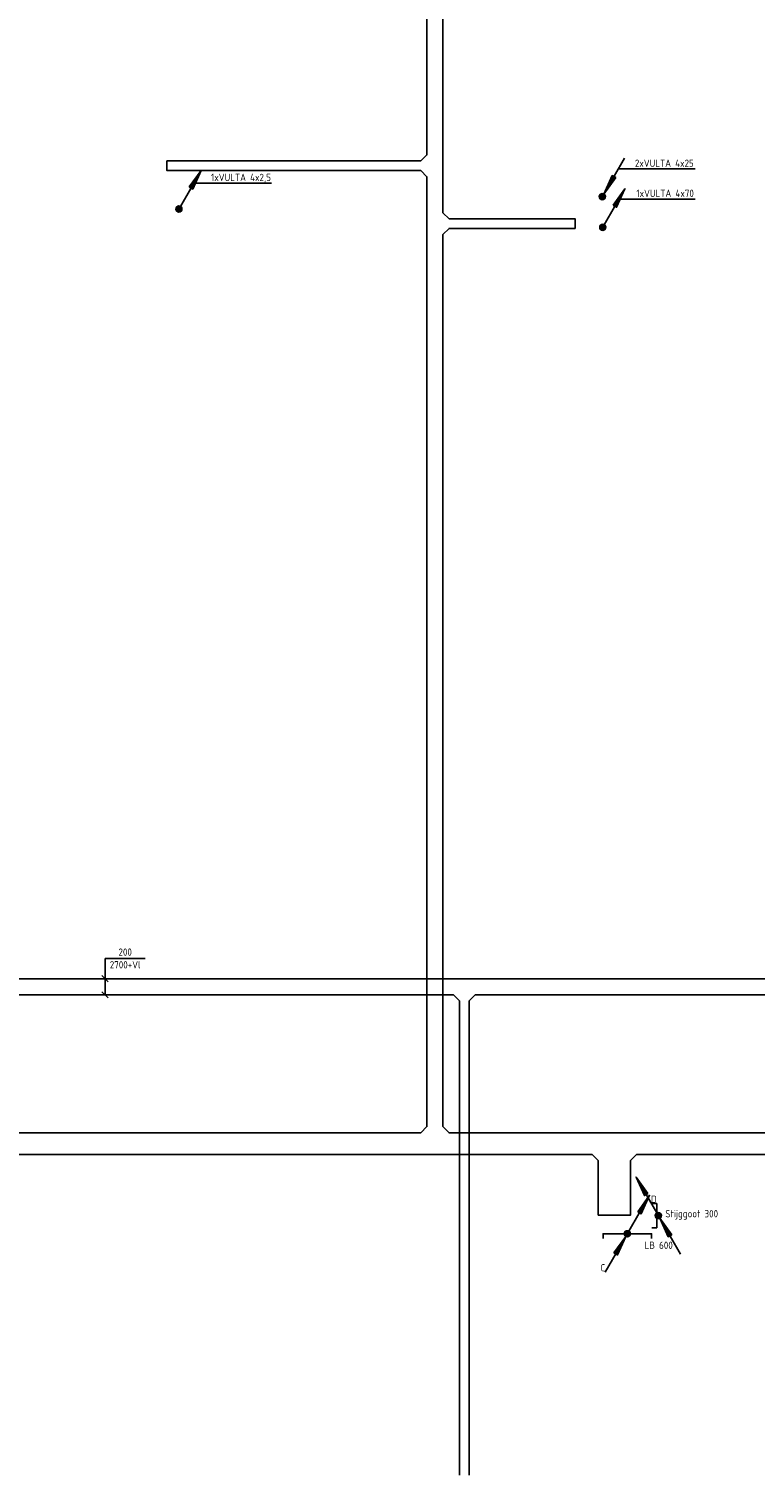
# Model space of a CAD drawing. Header units: millimetres. Extents: x 86133 to 133021, y 140425 to 175802.
# Tile 2 of 9: x 95524 to 104508, y 140770 to 158650. Entities that reach past the tile are written whole.
import ezdxf
from ezdxf.enums import TextEntityAlignment as Align

# ---------------------------------------------------------------- set-up
doc = ezdxf.new("R2010")
doc.units = ezdxf.units.MM
doc.header["$LTSCALE"] = 50
doc.linetypes.add('B-SL0', pattern=[100000000.0, 0, -100000000.0])
doc.layers.get('0').update_dxf_attribs({"linetype": 'CONTINUOUS'})
for name, color, linetype in [('EB61302-_ATTRIB', 2, 'CONTINUOUS'), ('EL61301-_KABELGOOT', 3, 'CONTINUOUS'), ('EL61302-_KABELLADDER', 3, 'CONTINUOUS'), ('EM61301-_BEMATING', 1, 'CONTINUOUS'), ('ET61302-_BIJSCHRIFT', 7, 'CONTINUOUS')]:
    doc.layers.add(name, color=color, linetype=linetype)
doc.styles.add('1_8', font='iso', dxfattribs={"width": 0.7, "height": 1.8})
doc.styles.add('2_0', font='iso', dxfattribs={"height": 100})
doc.styles.add('NORATT', font='isocp.shx')
doc.styles.add('NORDIM', font='isocp.shx')
doc.styles.add('Normaal_staand', font='iso.shx')
doc.styles.get("Standard").update_dxf_attribs({"font": 'SIMPLEX'})

# ---------------------------------------------------------------- blocks, each defined once
blk = doc.blocks.new('EH100005')
at = {"color": 0}
blk.add_lwpolyline([(-1, -0.5), (0, -0.5), (0, 0.5), (-1, 0.5)], dxfattribs=at)
at = {"color": 0, "style": 'NORATT', "flags": 9}
blk.add_attdef('HULPSTUK', text='', height=0.5, dxfattribs=at).set_placement((0, 0), align=Align.MIDDLE)
blk = doc.blocks.new('EH100000')
at = {"color": 0, "linetype": 'ByBlock'}
for p, q in [((1, 0.5), (0, 0.5)), ((1, 0.5, 1), (0, 0.5, 1)), ((0, -0.5, 1), (1, -0.5, 1)), ((1, -0.5), (0, -0.5))]:
    blk.add_line(p, q, dxfattribs=at)
at = {"color": 0, "linetype": 'ByBlock', "invisible_edges": 15}
for points in [[(1, -0.5), (0, -0.5), (0, 0.5), (1, 0.5)], [(0, 0.5), (1, 0.5), (1, 0.5, 1), (0, 0.5, 1)], [(0, -0.5, 1), (1, -0.5, 1), (1, -0.5), (0, -0.5)]]:
    blk.add_3dface(points, dxfattribs=at)
at = {"color": 0, "style": 'NORATT'}
for tag, flags in [('M_CODE', 8), ('MERK', 9)]:
    blk.add_attdef(tag, text='', height=1.8, rotation=180, dxfattribs=dict(at, flags=flags)).set_placement((0.5, 0), align=Align.MIDDLE_CENTER)
for tag, flags in [('FUNCTIE', 8), ('SCHOT', 9)]:
    blk.add_attdef(tag, text='', height=1.8, dxfattribs=dict(at, flags=flags)).set_placement((0.5, 0), align=Align.MIDDLE_CENTER)
blk = doc.blocks.new('KG3ECE')
at = {"color": 0, "linetype": 'B-SL0'}
for p, q in [((-135, 100), (-135, -100)), ((135, -100), (135, 100)), ((-60, -175), (60, -175))]:
    blk.add_line(p, q, dxfattribs=at)
at = {"color": 0, "linetype": 'ByBlock'}
for points in [[(-135, 100), (0, 100), (0, 100), (135, 100)], [(-60, -175), (-60, -175), (-135, -100), (-135, -100)], [(135, -100), (135, -100), (60, -175), (60, -175)]]:
    blk.add_lwpolyline(points, dxfattribs=at)
at = {"color": 0, "flags": 3}
blk.add_attdef('HULPSTUK', (0, 0), '', height=1, rotation=270, dxfattribs=at)
blk = doc.blocks.new('KG3FEF')
at = {"color": 0, "linetype": 'B-SL0'}
for p, q in [((-175, 135), (-175, -135)), ((175, -135), (175, 135)), ((-100, -210), (100, -210))]:
    blk.add_line(p, q, dxfattribs=at)
at = {"color": 0, "linetype": 'ByBlock'}
for points in [[(-175, 135), (0, 135), (0, 135), (175, 135)], [(-100, -210), (-100, -210), (-175, -135), (-175, -135)], [(175, -135), (175, -135), (100, -210), (100, -210)]]:
    blk.add_lwpolyline(points, dxfattribs=at)
at = {"color": 0, "flags": 3}
blk.add_attdef('HULPSTUK', (0, 0), '', height=1, rotation=180, dxfattribs=at)
blk = doc.blocks.new('KG3FIF')
at = {"color": 0, "linetype": 'B-SL0'}
for p, q in [((-275, 135), (-275, -135)), ((275, -135), (275, 135)), ((-200, -210), (200, -210))]:
    blk.add_line(p, q, dxfattribs=at)
at = {"color": 0, "linetype": 'ByBlock'}
for points in [[(-275, 135), (0, 135), (0, 135), (275, 135)], [(-200, -210), (-200, -210), (-275, -135), (-275, -135)], [(275, -135), (275, -135), (200, -210), (200, -210)]]:
    blk.add_lwpolyline(points, dxfattribs=at)
at = {"color": 0, "flags": 3}
blk.add_attdef('HULPSTUK', (0, 0), '', height=1, dxfattribs=at)
blk = doc.blocks.new('ES111252')
at = {"color": 0}
for p, q in [((5.5, 9.53), (0.37, 0.65)), ((-0.73, 0.15), (0.73, 0.15)), ((-0.6, 0.45), (0.6, 0.45)), ((-0.73, -0.15), (0.73, -0.15)), ((-0.6, -0.45), (0.6, -0.45))]:
    blk.add_line(p, q, dxfattribs=at)
for points in [[(3.31, 4.73), (0.37, 0.65), (2.44, 5.23)], [(2.66, 5.1), (1.25, 2.17), (3.09, 4.85)]]:
    blk.add_lwpolyline(points, close=True, dxfattribs=at)
blk.add_circle((0, 0), 0.75, dxfattribs=at)
at = {"style": '1_8', "flags": 8}
blk.add_attdef('M_CODE', text='', height=1.8, dxfattribs=at).set_placement((0, 0), align=Align.MIDDLE_CENTER)
blk = doc.blocks.new('ES111201')
at = {"color": 0}
for p, q in [((0.38, 0.65), (5.5, 9.53)), ((0.73, 0.15), (-0.73, 0.15)), ((0.6, 0.45), (-0.6, 0.45)), ((0.73, -0.15), (-0.73, -0.15)), ((0.6, -0.45), (-0.6, -0.45))]:
    blk.add_line(p, q, dxfattribs=at)
for points in [[(2.57, 5.45), (5.5, 9.53), (3.43, 4.95)], [(3.22, 5.07), (4.63, 8.01), (2.78, 5.32)]]:
    blk.add_lwpolyline(points, close=True, dxfattribs=at)
blk.add_circle((0, 0), 0.75, dxfattribs=at)
blk = doc.blocks.new('ES111253')
at = {"color": 0}
for p, q in [((0.38, 0.65), (5.5, 9.53)), ((0.73, 0.15), (-0.73, 0.15)), ((0.6, 0.45), (-0.6, 0.45)), ((-5.5, -9.53), (-0.38, -0.65)), ((0.73, -0.15), (-0.73, -0.15)), ((0.6, -0.45), (-0.6, -0.45))]:
    blk.add_line(p, q, dxfattribs=at)
for points in [[(2.57, 5.45), (5.5, 9.53), (3.43, 4.95)], [(3.22, 5.07), (4.63, 8.01), (2.78, 5.32)], [(-3.31, -4.73), (-0.38, -0.65), (-2.44, -5.23)], [(-2.66, -5.1), (-1.25, -2.17), (-3.09, -4.85)]]:
    blk.add_lwpolyline(points, close=True, dxfattribs=at)
blk.add_circle((0, 0), 0.75, dxfattribs=at)
blk = doc.blocks.new('KG3LFL')
at = {"color": 0, "linetype": 'ByBlock'}
for points in [[(-135, 100), (0, 100), (0, 100), (135, 100)], [(-60, -175), (-60, -175), (-135, -100), (-135, -100)], [(135, -100), (135, -100), (60, -175), (60, -175)]]:
    blk.add_lwpolyline(points, dxfattribs=at)
at = {"color": 0, "style": 'NORATT', "flags": 3}
blk.add_attdef('HULPSTUK', (0, 0, 2700), '', height=1, dxfattribs=at)
blk = doc.blocks.new('*U50')
for p, q in [((-138, -38), (-62, 38)), ((-100, 0), (351, 0)), ((62, -38), (138, 38)), ((351, 0), (351, 0)), ((351, 0), (351, -497))]:
    blk.add_line(p, q)
at = {"color": 1, "style": 'NORDIM'}
for s, p in [('2700+Vl', (272, -249)), ('200', (429, -249))]:
    blk.add_text(s, height=90, rotation=270, dxfattribs=at).set_placement(p, align=Align.MIDDLE)
blk = doc.blocks.new('EH100003')
at = {"color": 0}
blk.add_lwpolyline([(-1, -0.5), (0, -0.5), (0, 0.5), (-1, 0.5)], dxfattribs=at)
at = {"color": 0, "style": '2_0', "flags": 9}
for tag in ['FUNCTIE', 'SCHOT']:
    blk.add_attdef(tag, text='', height=0.5, dxfattribs=at).set_placement((0, 0), align=Align.MIDDLE)

msp = doc.modelspace()

# ---------------------------------------------------------------- linework, layer by layer
at = {"layer": 'ET61302-_BIJSCHRIFT', "color": 1}
for p, q in [((102816, 156918), (103767, 156918)), ((97571, 156743), (98525, 156743)), ((102835, 156546), (103766, 156546))]:
    msp.add_line(p, q, dxfattribs=at)

# ---------------------------------------------------------------- block references
at = {"layer": 'EL61301-_KABELGOOT', "zscale": 60}
for name, p, xscale, yscale, rotation in [('EH100000', (100547, 157093, 5000), 3880.711608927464, 200, 90), ('EH100005', (97232, 156958, 5000), 60, 120, 180), ('EH100000', (100372, 156958, 5000), 3140.014110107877, 120, 180), ('EH100000', (100547, 156378, 5000), 445.4847143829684, 200, 90), ('EH100000', (100547, 145078, 5000), 11029.89928427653, 200, 90), ('EH100000', (100775, 146807, 2700), 5979.982609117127, 200, 180), ('EH100000', (111440, 146807, 2700), 10395.00000000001, 200, 180), ('EH100000', (100910, 140770, 2700), 5861.567278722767, 120, 90), ('EH100000', (102493, 144868, 5000), 1771.828600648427, 270, 180), ('EH100000', (120247, 144868, 5000), 17203.91804087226, 270, 180), ('EH100000', (102768, 144658, 5000), 673.614281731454, 400, 270), ('EH100005', (102768, 143984, 5000), 60, 400, 270)]:
    msp.add_blockref(name, p, dxfattribs=dict(at, xscale=xscale, yscale=yscale, rotation=rotation))
at = {"layer": 'EL61301-_KABELGOOT'}
for name, p, rotation in [('KG3ECE', (100547, 156958, 5000), 270), ('KG3ECE', (100547, 156243, 5000), 90), ('KG3FEF', (100547, 144868, 5000), 180)]:
    msp.add_blockref(name, p, dxfattribs=dict(at, rotation=rotation))
at = {"layer": 'EL61301-_KABELGOOT', "zscale": 60}
for name, p, xscale, yscale in [('EH100000', (100722, 156243, 5000), 1559.104642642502, 120), ('EH100005', (102281, 156243, 5000), 60, 120), ('EH100000', (94553, 144868, 5000), 5818.24221063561, 270)]:
    msp.add_blockref(name, p, dxfattribs=dict(at, xscale=xscale, yscale=yscale))
at = {"layer": 'EL61301-_KABELGOOT'}
for name, p in [('KG3LFL', (100910, 146807, 2700)), ('KG3FIF', (102768, 144868, 5000))]:
    msp.add_blockref(name, p, dxfattribs=at)
at = {"layer": 'EL61302-_KABELLADDER', "yscale": 50, "zscale": 50}
for name, p, xscale in [('ES111252', (102618, 156576), 50), ('ES111201', (97380, 156423), 50), ('ES111201', (102623, 156197), 50), ('ES111253', (103311, 143978), -50), ('ES111253', (102928, 143754, 2000), 50)]:
    msp.add_blockref(name, p, dxfattribs=dict(at, xscale=xscale))
at = {"layer": 'EL61302-_KABELLADDER'}
ref = msp.add_blockref('EH100003', (103291, 143977), dxfattribs=dict(at, xscale=-60, yscale=300, zscale=60, rotation=180))
ref.add_attrib('FUNCTIE', 'Stijggoot 300', dxfattribs={"layer": 'EB61302-_ATTRIB', "color": 1, "height": 90, "style": 'NORATT', "flags": 8}).set_placement((103724, 143988), align=Align.MIDDLE)
at = {"layer": 'EL61302-_KABELLADDER', "xscale": 60, "yscale": 600, "zscale": 60, "rotation": 90}
msp.add_blockref('EH100005', (102928, 143754, 2000), dxfattribs=at)
at = {"layer": 'EM61301-_BEMATING', "rotation": 90}
msp.add_blockref('*U50', (96466, 146807, 5060), dxfattribs=at)

# ---------------------------------------------------------------- texts
at = {"layer": 'ET61302-_BIJSCHRIFT', "color": 1, "style": 'Normaal_staand'}
for s, p in [('2xVULTA 4x25', (103021, 156917)), ('1xVULTA 4x2,5', (97777, 156742)), ('1xVULTA 4x70', (103039, 156545)), ('D', (103221, 144109)), ('C', (102597, 143261))]:
    msp.add_text(s, height=90, dxfattribs=at).set_placement(p, align=Align.BOTTOM_LEFT)
msp.add_text('LB 600', height=90, dxfattribs=at).set_placement((103142, 143611), align=Align.MIDDLE_LEFT)

doc.saveas('drawing.dxf')
